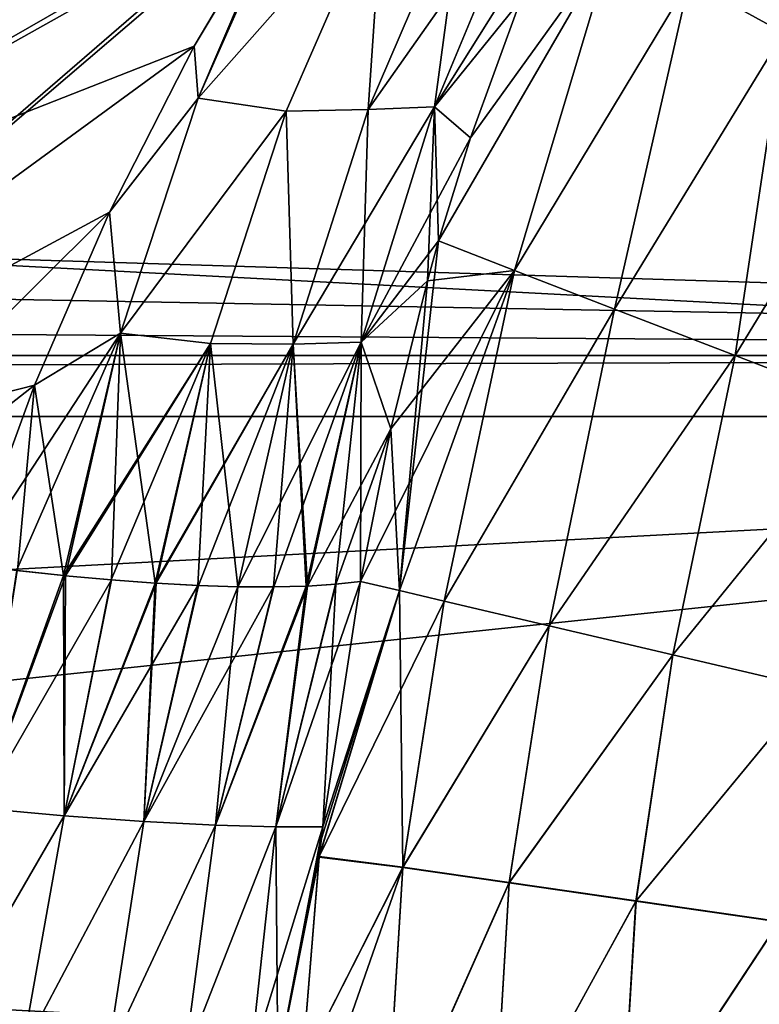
# Model space of a CAD drawing. Header units: millimetres. Extents: x -25 to 64, y -3 to 358.
# Tile 123 of 256: x 33.09 to 34.48, y 109.8 to 111.66. Entities that reach past the tile are written whole.
import ezdxf

# ---------------------------------------------------------------- set-up
doc = ezdxf.new("R2010")
doc.units = ezdxf.units.MM
doc.header["$LTSCALE"] = 52.148148
for name, color, linetype in [('114', 7, 'CONTINUOUS'), ('116', 7, 'CONTINUOUS'), ('117', 7, 'CONTINUOUS'), ('118', 7, 'CONTINUOUS'), ('169', 7, 'CONTINUOUS'), ('170', 7, 'CONTINUOUS'), ('173', 7, 'CONTINUOUS'), ('187', 7, 'CONTINUOUS'), ('220', 7, 'CONTINUOUS'), ('221', 7, 'CONTINUOUS'), ('4', 7, 'CONTINUOUS'), ('5', 7, 'CONTINUOUS'), ('96', 7, 'CONTINUOUS'), ('97', 7, 'CONTINUOUS')]:
    doc.layers.add(name, color=color, linetype=linetype)

msp = doc.modelspace()

# ---------------------------------------------------------------- linework, layer by layer
at = {"layer": '114', "color": 7, "linetype": 'CONTINUOUS'}
for points in [[(33.7303, 110.5992, -3.3773), (33.8039, 110.5819, -3.5177), (33.6588, 110.1351, -3.4188), (33.7303, 110.5992, -3.3773)], [(33.8882, 110.562, -3.6516), (33.6521, 110.0788, -3.4222), (33.8039, 110.5819, -3.5177), (33.8882, 110.562, -3.6516)], [(33.8039, 110.5819, -3.5177), (33.6521, 110.0788, -3.4222), (33.6562, 110.1134, -3.4202), (33.8039, 110.5819, -3.5177)], [(33.6588, 110.1351, -3.4188), (33.8039, 110.5819, -3.5177), (33.6562, 110.1134, -3.4202), (33.6588, 110.1351, -3.4188)], [(33.81, 110.0591, -3.6788), (33.6521, 110.0788, -3.4222), (33.8882, 110.562, -3.6516), (33.81, 110.0591, -3.6788)], [(34.0864, 110.5154, -3.8968), (33.81, 110.0591, -3.6788), (33.8882, 110.562, -3.6516), (34.0864, 110.5154, -3.8968)], [(34.0111, 110.03, -3.9159), (33.81, 110.0591, -3.6788), (34.0864, 110.5154, -3.8968), (34.0111, 110.03, -3.9159)], [(34.3201, 110.4604, -4.1064), (34.0111, 110.03, -3.9159), (34.0864, 110.5154, -3.8968), (34.3201, 110.4604, -4.1064)], [(34.2507, 109.9954, -4.1218), (34.0111, 110.03, -3.9159), (34.3201, 110.4604, -4.1064), (34.2507, 109.9954, -4.1218)], [(34.5833, 110.3984, -4.2753), (34.2507, 109.9954, -4.1218), (34.3201, 110.4604, -4.1064), (34.5833, 110.3984, -4.2753)], [(34.5211, 109.9564, -4.2875), (34.2507, 109.9954, -4.1218), (34.5833, 110.3984, -4.2753), (34.5211, 109.9564, -4.2875)], [(33.81, 110.0591, -3.6788), (33.6198, 109.684, -3.4333), (33.6521, 110.0788, -3.4222), (33.81, 110.0591, -3.6788)], [(33.7759, 109.5006, -3.6887), (33.6154, 109.5008, -3.4333), (33.81, 110.0591, -3.6788), (33.7759, 109.5006, -3.6887)], [(33.6154, 109.5008, -3.4333), (33.6198, 109.684, -3.4333), (33.81, 110.0591, -3.6788), (33.6154, 109.5008, -3.4333)], [(34.0111, 110.03, -3.9159), (33.7759, 109.5006, -3.6887), (33.81, 110.0591, -3.6788), (34.0111, 110.03, -3.9159)], [(33.9792, 109.5005, -3.9233), (33.7759, 109.5006, -3.6887), (34.0111, 110.03, -3.9159), (33.9792, 109.5005, -3.9233)], [(34.2507, 109.9954, -4.1218), (33.9792, 109.5005, -3.9233), (34.0111, 110.03, -3.9159), (34.2507, 109.9954, -4.1218)], [(34.2208, 109.5005, -4.1267), (33.9792, 109.5005, -3.9233), (34.2507, 109.9954, -4.1218), (34.2208, 109.5005, -4.1267)], [(34.5211, 109.9564, -4.2875), (34.2208, 109.5005, -4.1267), (34.2507, 109.9954, -4.1218), (34.5211, 109.9564, -4.2875)], [(34.4928, 109.5005, -4.2903), (34.2208, 109.5005, -4.1267), (34.5211, 109.9564, -4.2875), (34.4928, 109.5005, -4.2903)]]:
    msp.add_3dface(points, dxfattribs=at)
at = {"layer": '116', "color": 7, "linetype": 'CONTINUOUS'}
for points in [[(33.1686, 110.6103, -2.8864), (33.0109, 110.1703, -2.9103), (33.0821, 110.6197, -2.8597), (33.1686, 110.6103, -2.8864)], [(33.1724, 110.6099, -2.8877), (33.0109, 110.1703, -2.9103), (33.1686, 110.6103, -2.8864), (33.1724, 110.6099, -2.8877)], [(33.2598, 110.6019, -2.9241), (33.0109, 110.1703, -2.9103), (33.1724, 110.6099, -2.8877), (33.2598, 110.6019, -2.9241)], [(33.1701, 110.1562, -2.9643), (33.0109, 110.1703, -2.9103), (33.2598, 110.6019, -2.9241), (33.1701, 110.1562, -2.9643)], [(33.3417, 110.5959, -2.9675), (33.1701, 110.1562, -2.9643), (33.2598, 110.6019, -2.9241), (33.3417, 110.5959, -2.9675)], [(33.3436, 110.5958, -2.9686), (33.1701, 110.1562, -2.9643), (33.3417, 110.5959, -2.9675), (33.3436, 110.5958, -2.9686)], [(33.4229, 110.5915, -3.0206), (33.1701, 110.1562, -2.9643), (33.3436, 110.5958, -2.9686), (33.4229, 110.5915, -3.0206)], [(33.3208, 110.1453, -3.0459), (33.1701, 110.1562, -2.9643), (33.4229, 110.5915, -3.0206), (33.3208, 110.1453, -3.0459)], [(33.4984, 110.5891, -3.081), (33.3208, 110.1453, -3.0459), (33.4229, 110.5915, -3.0206), (33.4984, 110.5891, -3.081)], [(33.5656, 110.5888, -3.1458), (33.3208, 110.1453, -3.0459), (33.4984, 110.5891, -3.081), (33.5656, 110.5888, -3.1458)], [(33.456, 110.1382, -3.1525), (33.3208, 110.1453, -3.0459), (33.5656, 110.5888, -3.1458), (33.456, 110.1382, -3.1525)], [(33.57, 110.135, -3.279), (33.456, 110.1382, -3.1525), (33.6298, 110.5904, -3.2205), (33.57, 110.135, -3.279)], [(33.6298, 110.5904, -3.2205), (33.456, 110.1382, -3.1525), (33.6276, 110.5903, -3.2178), (33.6298, 110.5904, -3.2205)], [(33.6276, 110.5903, -3.2178), (33.456, 110.1382, -3.1525), (33.5656, 110.5888, -3.1458), (33.6276, 110.5903, -3.2178)], [(33.7303, 110.5992, -3.3773), (33.6588, 110.1351, -3.4188), (33.57, 110.135, -3.279), (33.7303, 110.5992, -3.3773)], [(33.7303, 110.5992, -3.3773), (33.57, 110.135, -3.279), (33.6827, 110.5938, -3.2952), (33.7303, 110.5992, -3.3773)], [(33.6827, 110.5938, -3.2952), (33.57, 110.135, -3.279), (33.6298, 110.5904, -3.2205), (33.6827, 110.5938, -3.2952)], [(32.9161, 109.7176, -2.9163), (33.0109, 110.1703, -2.9103), (33.1701, 110.1562, -2.9643), (32.9161, 109.7176, -2.9163)], [(33.0899, 109.7093, -2.9647), (32.9161, 109.7176, -2.9163), (33.1701, 110.1562, -2.9643), (33.0899, 109.7093, -2.9647)], [(33.0899, 109.7093, -2.9647), (33.1701, 110.1562, -2.9643), (33.3208, 110.1453, -3.0459), (33.0899, 109.7093, -2.9647)], [(33.2522, 109.7016, -3.0436), (33.0899, 109.7093, -2.9647), (33.3208, 110.1453, -3.0459), (33.2522, 109.7016, -3.0436)], [(33.2522, 109.7016, -3.0436), (33.3208, 110.1453, -3.0459), (33.456, 110.1382, -3.1525), (33.2522, 109.7016, -3.0436)], [(33.3977, 109.6946, -3.1505), (33.2522, 109.7016, -3.0436), (33.456, 110.1382, -3.1525), (33.3977, 109.6946, -3.1505)], [(33.3977, 109.6946, -3.1505), (33.456, 110.1382, -3.1525), (33.57, 110.135, -3.279), (33.3977, 109.6946, -3.1505)], [(33.5216, 109.6887, -3.2818), (33.3977, 109.6946, -3.1505), (33.57, 110.135, -3.279), (33.5216, 109.6887, -3.2818)], [(33.6588, 110.1351, -3.4188), (33.5741, 109.6862, -3.3553), (33.5216, 109.6887, -3.2818), (33.6588, 110.1351, -3.4188)], [(33.6588, 110.1351, -3.4188), (33.5216, 109.6887, -3.2818), (33.57, 110.135, -3.279), (33.6588, 110.1351, -3.4188)], [(33.6588, 110.1351, -3.4188), (33.6562, 110.1134, -3.4202), (33.5741, 109.6862, -3.3553), (33.6588, 110.1351, -3.4188)], [(33.6562, 110.1134, -3.4202), (33.6521, 110.0788, -3.4222), (33.5741, 109.6862, -3.3553), (33.6562, 110.1134, -3.4202)], [(33.6521, 110.0788, -3.4222), (33.6198, 109.684, -3.4333), (33.5741, 109.6862, -3.3553), (33.6521, 110.0788, -3.4222)]]:
    msp.add_3dface(points, dxfattribs=at)
at = {"layer": '117', "color": 7, "linetype": 'CONTINUOUS'}
for points in [[(33.7726, 111.9084, -2.6494), (33.4234, 111.513, -2.6891), (33.6119, 111.9391, -2.5496), (33.7726, 111.9084, -2.6494)], [(33.6119, 111.9391, -2.5496), (33.4234, 111.513, -2.6891), (33.593, 111.9099, -2.5585), (33.6119, 111.9391, -2.5496)], [(33.593, 111.9099, -2.5585), (33.4234, 111.513, -2.6891), (33.4154, 111.6114, -2.6437), (33.593, 111.9099, -2.5585)], [(33.7726, 111.9084, -2.6494), (33.5898, 111.4884, -2.7811), (33.4234, 111.513, -2.6891), (33.7726, 111.9084, -2.6494)], [(33.5898, 111.4884, -2.7811), (33.7726, 111.9084, -2.6494), (33.7446, 111.4913, -2.8995), (33.5898, 111.4884, -2.7811)], [(33.8698, 111.4968, -3.0447), (33.7446, 111.4913, -2.8995), (33.9261, 111.914, -2.7713), (33.8698, 111.4968, -3.0447)], [(33.7446, 111.4913, -2.8995), (33.7726, 111.9084, -2.6494), (33.9261, 111.914, -2.7713), (33.7446, 111.4913, -2.8995)], [(33.8698, 111.4968, -3.0447), (34.0465, 111.9204, -2.9204), (34.0321, 111.6978, -3.1551), (33.8698, 111.4968, -3.0447)], [(34.0465, 111.9204, -2.9204), (33.8698, 111.4968, -3.0447), (33.9261, 111.914, -2.7713), (34.0465, 111.9204, -2.9204)], [(33.9381, 111.4379, -3.2233), (33.8698, 111.4968, -3.0447), (34.0321, 111.6978, -3.1551), (33.9381, 111.4379, -3.2233)], [(33.4154, 111.6114, -2.6437), (33.4234, 111.513, -2.6891), (33.2558, 111.2976, -2.721), (33.4154, 111.6114, -2.6437)], [(33.4234, 111.513, -2.6891), (33.2763, 111.0685, -2.8028), (33.2558, 111.2976, -2.721), (33.4234, 111.513, -2.6891)], [(33.5898, 111.4884, -2.7811), (33.2763, 111.0685, -2.8028), (33.4234, 111.513, -2.6891), (33.5898, 111.4884, -2.7811)], [(33.7314, 111.0518, -3.1461), (33.8698, 111.4968, -3.0447), (33.8564, 111.1677, -3.2838), (33.7314, 111.0518, -3.1461)], [(33.8698, 111.4968, -3.0447), (33.7314, 111.0518, -3.1461), (33.7446, 111.4913, -2.8995), (33.8698, 111.4968, -3.0447)], [(33.8564, 111.1677, -3.2838), (33.8698, 111.4968, -3.0447), (33.8776, 111.2429, -3.2681), (33.8564, 111.1677, -3.2838)], [(33.8776, 111.2429, -3.2681), (33.8698, 111.4968, -3.0447), (33.9381, 111.4379, -3.2233), (33.8776, 111.2429, -3.2681)], [(33.5898, 111.4884, -2.7811), (33.4468, 111.0493, -2.8885), (33.2763, 111.0685, -2.8028), (33.5898, 111.4884, -2.7811)], [(33.4468, 111.0493, -2.8885), (33.5898, 111.4884, -2.7811), (33.6025, 111.048, -3.0042), (33.4468, 111.0493, -2.8885)], [(33.6025, 111.048, -3.0042), (33.5898, 111.4884, -2.7811), (33.7446, 111.4913, -2.8995), (33.6025, 111.048, -3.0042)], [(33.7314, 111.0518, -3.1461), (33.6025, 111.048, -3.0042), (33.7446, 111.4913, -2.8995), (33.7314, 111.0518, -3.1461)], [(33.2558, 111.2976, -2.721), (33.2763, 111.0685, -2.8028), (33.114, 110.9702, -2.7874), (33.2558, 111.2976, -2.721)], [(33.7871, 110.8879, -3.3355), (33.7314, 111.0518, -3.1461), (33.8564, 111.1677, -3.2838), (33.7871, 110.8879, -3.3355)], [(33.2763, 111.0685, -2.8028), (33.1686, 110.6103, -2.8864), (33.114, 110.9702, -2.7874), (33.2763, 111.0685, -2.8028)], [(33.1724, 110.6099, -2.8877), (33.1686, 110.6103, -2.8864), (33.2763, 111.0685, -2.8028), (33.1724, 110.6099, -2.8877)], [(33.2598, 110.6019, -2.9241), (33.1724, 110.6099, -2.8877), (33.2763, 111.0685, -2.8028), (33.2598, 110.6019, -2.9241)], [(33.3417, 110.5959, -2.9675), (33.2598, 110.6019, -2.9241), (33.2763, 111.0685, -2.8028), (33.3417, 110.5959, -2.9675)], [(33.4468, 111.0493, -2.8885), (33.3417, 110.5959, -2.9675), (33.2763, 111.0685, -2.8028), (33.4468, 111.0493, -2.8885)], [(33.3436, 110.5958, -2.9686), (33.3417, 110.5959, -2.9675), (33.4468, 111.0493, -2.8885), (33.3436, 110.5958, -2.9686)], [(33.4229, 110.5915, -3.0206), (33.3436, 110.5958, -2.9686), (33.4468, 111.0493, -2.8885), (33.4229, 110.5915, -3.0206)], [(33.4984, 110.5891, -3.081), (33.4229, 110.5915, -3.0206), (33.4468, 111.0493, -2.8885), (33.4984, 110.5891, -3.081)], [(33.4984, 110.5891, -3.081), (33.4468, 111.0493, -2.8885), (33.6025, 111.048, -3.0042), (33.4984, 110.5891, -3.081)], [(33.5656, 110.5888, -3.1458), (33.4984, 110.5891, -3.081), (33.6025, 111.048, -3.0042), (33.5656, 110.5888, -3.1458)], [(33.6276, 110.5903, -3.2178), (33.5656, 110.5888, -3.1458), (33.6025, 111.048, -3.0042), (33.6276, 110.5903, -3.2178)], [(33.7314, 111.0518, -3.1461), (33.6298, 110.5904, -3.2205), (33.6025, 111.048, -3.0042), (33.7314, 111.0518, -3.1461)], [(33.6298, 110.5904, -3.2205), (33.6276, 110.5903, -3.2178), (33.6025, 111.048, -3.0042), (33.6298, 110.5904, -3.2205)], [(33.6827, 110.5938, -3.2952), (33.6298, 110.5904, -3.2205), (33.7314, 111.0518, -3.1461), (33.6827, 110.5938, -3.2952)], [(33.7303, 110.5992, -3.3773), (33.6827, 110.5938, -3.2952), (33.7314, 111.0518, -3.1461), (33.7303, 110.5992, -3.3773)], [(33.7303, 110.5992, -3.3773), (33.7314, 111.0518, -3.1461), (33.7871, 110.8879, -3.3355), (33.7303, 110.5992, -3.3773)], [(33.0821, 110.6197, -2.8597), (32.9898, 110.6312, -2.8403), (33.114, 110.9702, -2.7874), (33.0821, 110.6197, -2.8597)], [(33.1686, 110.6103, -2.8864), (33.0821, 110.6197, -2.8597), (33.114, 110.9702, -2.7874), (33.1686, 110.6103, -2.8864)]]:
    msp.add_3dface(points, dxfattribs=at)
at = {"layer": '118', "color": 7, "linetype": 'CONTINUOUS'}
for points in [[(34.3511, 111.7349, -3.6663), (34.7831, 112.1987, -3.8083), (34.5295, 111.6364, -3.9074), (34.3511, 111.7349, -3.6663)], [(33.8776, 111.2429, -3.2681), (33.9381, 111.4379, -3.2233), (34.2081, 111.8138, -3.396), (33.8776, 111.2429, -3.2681)], [(33.8776, 111.2429, -3.2681), (34.2081, 111.8138, -3.396), (34.0212, 111.1868, -3.5656), (33.8776, 111.2429, -3.2681)], [(33.9381, 111.4379, -3.2233), (34.0321, 111.6978, -3.1551), (34.2081, 111.8138, -3.396), (33.9381, 111.4379, -3.2233)], [(34.2081, 111.8138, -3.396), (34.3511, 111.7349, -3.6663), (34.0212, 111.1868, -3.5656), (34.2081, 111.8138, -3.396)], [(34.0212, 111.1868, -3.5656), (34.3511, 111.7349, -3.6663), (34.2099, 111.1141, -3.8338), (34.0212, 111.1868, -3.5656)], [(34.3511, 111.7349, -3.6663), (34.5295, 111.6364, -3.9074), (34.2099, 111.1141, -3.8338), (34.3511, 111.7349, -3.6663)], [(34.2099, 111.1141, -3.8338), (34.5295, 111.6364, -3.9074), (34.4378, 111.0263, -4.0644), (34.2099, 111.1141, -3.8338)], [(34.5295, 111.6364, -3.9074), (34.7389, 111.5208, -4.1135), (34.4378, 111.0263, -4.0644), (34.5295, 111.6364, -3.9074)], [(34.4378, 111.0263, -4.0644), (34.7389, 111.5208, -4.1135), (34.6985, 110.9259, -4.2509), (34.4378, 111.0263, -4.0644)], [(33.8564, 111.1677, -3.2838), (33.8776, 111.2429, -3.2681), (34.0212, 111.1868, -3.5656), (33.8564, 111.1677, -3.2838)], [(33.8039, 110.5819, -3.5177), (33.7303, 110.5992, -3.3773), (34.0212, 111.1868, -3.5656), (33.8039, 110.5819, -3.5177)], [(33.7303, 110.5992, -3.3773), (33.7871, 110.8879, -3.3355), (34.0212, 111.1868, -3.5656), (33.7303, 110.5992, -3.3773)], [(33.7871, 110.8879, -3.3355), (33.8564, 111.1677, -3.2838), (34.0212, 111.1868, -3.5656), (33.7871, 110.8879, -3.3355)], [(33.8882, 110.562, -3.6516), (33.8039, 110.5819, -3.5177), (34.0212, 111.1868, -3.5656), (33.8882, 110.562, -3.6516)], [(33.8882, 110.562, -3.6516), (34.0212, 111.1868, -3.5656), (34.2099, 111.1141, -3.8338), (33.8882, 110.562, -3.6516)], [(34.0864, 110.5154, -3.8968), (33.8882, 110.562, -3.6516), (34.2099, 111.1141, -3.8338), (34.0864, 110.5154, -3.8968)], [(34.0864, 110.5154, -3.8968), (34.2099, 111.1141, -3.8338), (34.4378, 111.0263, -4.0644), (34.0864, 110.5154, -3.8968)], [(34.3201, 110.4604, -4.1064), (34.0864, 110.5154, -3.8968), (34.4378, 111.0263, -4.0644), (34.3201, 110.4604, -4.1064)], [(34.3201, 110.4604, -4.1064), (34.4378, 111.0263, -4.0644), (34.6985, 110.9259, -4.2509), (34.3201, 110.4604, -4.1064)], [(34.5833, 110.3984, -4.2753), (34.3201, 110.4604, -4.1064), (34.6985, 110.9259, -4.2509), (34.5833, 110.3984, -4.2753)]]:
    msp.add_3dface(points, dxfattribs=at)
at = {"layer": '169', "color": 7, "linetype": 'CONTINUOUS'}
for points in [[(33.5929, 111.9099, 2.5585), (33.4154, 111.6114, 2.6437), (33.6119, 111.9391, 2.5496), (33.5929, 111.9099, 2.5585)], [(33.6119, 111.9391, 2.5496), (33.4154, 111.6114, 2.6437), (33.4234, 111.513, 2.6891), (33.6119, 111.9391, 2.5496)], [(33.6119, 111.9391, 2.5496), (33.4234, 111.513, 2.6891), (33.7726, 111.9084, 2.6494), (33.6119, 111.9391, 2.5496)], [(33.7726, 111.9084, 2.6494), (33.4234, 111.513, 2.6891), (33.5898, 111.4884, 2.7811), (33.7726, 111.9084, 2.6494)], [(33.7726, 111.9084, 2.6494), (33.5898, 111.4884, 2.7811), (33.7446, 111.4913, 2.8995), (33.7726, 111.9084, 2.6494)], [(33.8698, 111.4968, 3.0447), (34.0465, 111.9204, 2.9204), (33.7446, 111.4913, 2.8995), (33.8698, 111.4968, 3.0447)], [(34.0465, 111.9204, 2.9204), (33.9261, 111.914, 2.7713), (33.7446, 111.4913, 2.8995), (34.0465, 111.9204, 2.9204)], [(33.9261, 111.914, 2.7713), (33.7726, 111.9084, 2.6494), (33.7446, 111.4913, 2.8995), (33.9261, 111.914, 2.7713)], [(34.0465, 111.9204, 2.9204), (33.8698, 111.4968, 3.0447), (34.1047, 111.8718, 3.104), (34.0465, 111.9204, 2.9204)], [(34.1047, 111.8718, 3.104), (33.8698, 111.4968, 3.0447), (34.0321, 111.6977, 3.1551), (34.1047, 111.8718, 3.104)], [(34.0321, 111.6977, 3.1551), (33.8698, 111.4968, 3.0447), (33.938, 111.4379, 3.2233), (34.0321, 111.6977, 3.1551)], [(33.4154, 111.6114, 2.6437), (33.2558, 111.2976, 2.721), (33.4234, 111.513, 2.6891), (33.4154, 111.6114, 2.6437)], [(33.4234, 111.513, 2.6891), (33.2558, 111.2976, 2.721), (33.2763, 111.0685, 2.8028), (33.4234, 111.513, 2.6891)], [(33.4234, 111.513, 2.6891), (33.2763, 111.0685, 2.8028), (33.5898, 111.4884, 2.7811), (33.4234, 111.513, 2.6891)], [(33.7314, 111.0518, 3.1461), (33.8698, 111.4968, 3.0447), (33.6025, 111.048, 3.0042), (33.7314, 111.0518, 3.1461)], [(33.8698, 111.4968, 3.0447), (33.7446, 111.4913, 2.8995), (33.6025, 111.048, 3.0042), (33.8698, 111.4968, 3.0447)], [(33.8698, 111.4968, 3.0447), (33.7314, 111.0518, 3.1461), (33.938, 111.4379, 3.2233), (33.8698, 111.4968, 3.0447)], [(33.5898, 111.4884, 2.7811), (33.2763, 111.0685, 2.8028), (33.4468, 111.0493, 2.8885), (33.5898, 111.4884, 2.7811)], [(33.5898, 111.4884, 2.7811), (33.4468, 111.0493, 2.8885), (33.6025, 111.048, 3.0042), (33.5898, 111.4884, 2.7811)], [(33.7446, 111.4913, 2.8995), (33.5898, 111.4884, 2.7811), (33.6025, 111.048, 3.0042), (33.7446, 111.4913, 2.8995)], [(33.938, 111.4379, 3.2233), (33.7314, 111.0518, 3.1461), (33.8776, 111.2429, 3.2681), (33.938, 111.4379, 3.2233)], [(33.2558, 111.2976, 2.721), (33.114, 110.9702, 2.7874), (33.2763, 111.0685, 2.8028), (33.2558, 111.2976, 2.721)], [(33.8776, 111.2429, 3.2681), (33.7314, 111.0518, 3.1461), (33.8564, 111.1677, 3.2838), (33.8776, 111.2429, 3.2681)], [(33.8564, 111.1677, 3.2838), (33.7314, 111.0518, 3.1461), (33.7871, 110.8878, 3.3355), (33.8564, 111.1677, 3.2838)], [(33.114, 110.9702, 2.7874), (32.9898, 110.6312, 2.8403), (33.2763, 111.0685, 2.8028), (33.114, 110.9702, 2.7874)], [(33.2763, 111.0685, 2.8028), (32.9898, 110.6312, 2.8403), (33.0802, 110.6199, 2.8592), (33.2763, 111.0685, 2.8028)], [(33.1687, 110.6103, 2.8864), (33.2763, 111.0685, 2.8028), (33.0802, 110.6199, 2.8592), (33.1687, 110.6103, 2.8864)], [(33.2763, 111.0685, 2.8028), (33.1687, 110.6103, 2.8864), (33.4468, 111.0493, 2.8885), (33.2763, 111.0685, 2.8028)], [(33.1687, 110.6103, 2.8864), (33.1724, 110.6099, 2.8877), (33.4468, 111.0493, 2.8885), (33.1687, 110.6103, 2.8864)], [(33.4468, 111.0493, 2.8885), (33.1724, 110.6099, 2.8877), (33.2589, 110.602, 2.9237), (33.4468, 111.0493, 2.8885)], [(33.3418, 110.5959, 2.9675), (33.4468, 111.0493, 2.8885), (33.2589, 110.602, 2.9237), (33.3418, 110.5959, 2.9675)], [(33.4468, 111.0493, 2.8885), (33.3418, 110.5959, 2.9675), (33.6025, 111.048, 3.0042), (33.4468, 111.0493, 2.8885)], [(33.3418, 110.5959, 2.9675), (33.3436, 110.5958, 2.9686), (33.6025, 111.048, 3.0042), (33.3418, 110.5959, 2.9675)], [(33.6025, 111.048, 3.0042), (33.3436, 110.5958, 2.9686), (33.4236, 110.5915, 3.0211), (33.6025, 111.048, 3.0042)], [(33.4983, 110.5891, 3.081), (33.6025, 111.048, 3.0042), (33.4236, 110.5915, 3.0211), (33.4983, 110.5891, 3.081)], [(33.7314, 111.0518, 3.1461), (33.6025, 111.048, 3.0042), (33.4983, 110.5891, 3.081), (33.7314, 111.0518, 3.1461)], [(33.7314, 111.0518, 3.1461), (33.4983, 110.5891, 3.081), (33.5661, 110.5888, 3.1464), (33.7314, 111.0518, 3.1461)], [(33.7314, 111.0518, 3.1461), (33.5661, 110.5888, 3.1464), (33.6276, 110.5903, 3.2178), (33.7314, 111.0518, 3.1461)], [(33.6298, 110.5904, 3.2205), (33.7314, 111.0518, 3.1461), (33.6276, 110.5903, 3.2178), (33.6298, 110.5904, 3.2205)], [(33.7314, 111.0518, 3.1461), (33.6298, 110.5904, 3.2205), (33.7871, 110.8878, 3.3355), (33.7314, 111.0518, 3.1461)], [(33.6298, 110.5904, 3.2205), (33.6836, 110.5939, 3.2966), (33.7871, 110.8878, 3.3355), (33.6298, 110.5904, 3.2205)], [(33.6836, 110.5939, 3.2966), (33.7303, 110.5992, 3.3773), (33.7871, 110.8878, 3.3355), (33.6836, 110.5939, 3.2966)]]:
    msp.add_3dface(points, dxfattribs=at)
at = {"layer": '170', "color": 7, "linetype": 'CONTINUOUS'}
for points in [[(34.3511, 111.7349, 3.6663), (34.5295, 111.6364, 3.9074), (34.7831, 112.1987, 3.8083), (34.3511, 111.7349, 3.6663)], [(33.938, 111.4379, 3.2233), (33.8776, 111.2429, 3.2681), (34.2081, 111.8138, 3.396), (33.938, 111.4379, 3.2233)], [(33.8776, 111.2429, 3.2681), (34.0212, 111.1868, 3.5656), (34.2081, 111.8138, 3.396), (33.8776, 111.2429, 3.2681)], [(34.0321, 111.6977, 3.1551), (33.938, 111.4379, 3.2233), (34.2081, 111.8138, 3.396), (34.0321, 111.6977, 3.1551)], [(34.2081, 111.8138, 3.396), (34.0212, 111.1868, 3.5656), (34.3511, 111.7349, 3.6663), (34.2081, 111.8138, 3.396)], [(34.0212, 111.1868, 3.5656), (34.2099, 111.1141, 3.8338), (34.3511, 111.7349, 3.6663), (34.0212, 111.1868, 3.5656)], [(34.3511, 111.7349, 3.6663), (34.2099, 111.1141, 3.8338), (34.5295, 111.6364, 3.9074), (34.3511, 111.7349, 3.6663)], [(34.2099, 111.1141, 3.8338), (34.4378, 111.0263, 4.0644), (34.5295, 111.6364, 3.9074), (34.2099, 111.1141, 3.8338)], [(34.5295, 111.6364, 3.9074), (34.4378, 111.0263, 4.0644), (34.7389, 111.5208, 4.1135), (34.5295, 111.6364, 3.9074)], [(34.4378, 111.0263, 4.0644), (34.6985, 110.9259, 4.2509), (34.7389, 111.5208, 4.1135), (34.4378, 111.0263, 4.0644)], [(33.8776, 111.2429, 3.2681), (33.8564, 111.1677, 3.2838), (33.8039, 110.5819, 3.5177), (33.8776, 111.2429, 3.2681)], [(34.0212, 111.1868, 3.5656), (33.8776, 111.2429, 3.2681), (33.8039, 110.5819, 3.5177), (34.0212, 111.1868, 3.5656)], [(33.8882, 110.562, 3.6516), (34.0212, 111.1868, 3.5656), (33.8039, 110.5819, 3.5177), (33.8882, 110.562, 3.6516)], [(34.2099, 111.1141, 3.8338), (34.0212, 111.1868, 3.5656), (33.8882, 110.562, 3.6516), (34.2099, 111.1141, 3.8338)], [(33.8564, 111.1677, 3.2838), (33.7871, 110.8878, 3.3355), (33.8039, 110.5819, 3.5177), (33.8564, 111.1677, 3.2838)], [(34.0864, 110.5154, 3.8968), (34.2099, 111.1141, 3.8338), (33.8882, 110.562, 3.6516), (34.0864, 110.5154, 3.8968)], [(34.4378, 111.0263, 4.0644), (34.2099, 111.1141, 3.8338), (34.0864, 110.5154, 3.8968), (34.4378, 111.0263, 4.0644)], [(34.3201, 110.4604, 4.1064), (34.4378, 111.0263, 4.0644), (34.0864, 110.5154, 3.8968), (34.3201, 110.4604, 4.1064)], [(34.6985, 110.9259, 4.2509), (34.4378, 111.0263, 4.0644), (34.3201, 110.4604, 4.1064), (34.6985, 110.9259, 4.2509)], [(34.5833, 110.3984, 4.2753), (34.6985, 110.9259, 4.2509), (34.3201, 110.4604, 4.1064), (34.5833, 110.3984, 4.2753)], [(33.7871, 110.8878, 3.3355), (33.7303, 110.5992, 3.3773), (33.8039, 110.5819, 3.5177), (33.7871, 110.8878, 3.3355)]]:
    msp.add_3dface(points, dxfattribs=at)
at = {"layer": '173', "color": 7, "linetype": 'CONTINUOUS'}
for points in [[(34.0017, 112.4573, 2.3764), (34.2325, 112.7054, 2.2857), (32.2304, 111.4832, 2.2467), (34.0017, 112.4573, 2.3764)], [(32.2304, 111.4832, 2.2467), (34.2325, 112.7054, 2.2857), (32.2304, 111.7628, 1.9981), (32.2304, 111.4832, 2.2467)], [(33.7884, 112.192, 2.4684), (34.0017, 112.4573, 2.3764), (32.2304, 111.4832, 2.2467), (33.7884, 112.192, 2.4684)], [(33.6119, 111.9391, 2.5496), (33.7884, 112.192, 2.4684), (32.2304, 111.1454, 2.4671), (33.6119, 111.9391, 2.5496)], [(32.2304, 111.1454, 2.4671), (33.7884, 112.192, 2.4684), (32.2304, 111.4832, 2.2467), (32.2304, 111.1454, 2.4671)], [(33.5929, 111.9099, 2.5585), (33.6119, 111.9391, 2.5496), (32.2304, 110.7444, 2.6527), (33.5929, 111.9099, 2.5585)], [(32.2304, 110.7444, 2.6527), (33.6119, 111.9391, 2.5496), (32.2304, 111.1454, 2.4671), (32.2304, 110.7444, 2.6527)], [(33.4154, 111.6114, 2.6437), (33.5929, 111.9099, 2.5585), (32.2304, 110.7444, 2.6527), (33.4154, 111.6114, 2.6437)], [(33.2558, 111.2976, 2.721), (33.4154, 111.6114, 2.6437), (32.2304, 110.7444, 2.6527), (33.2558, 111.2976, 2.721)], [(33.114, 110.9702, 2.7874), (33.2558, 111.2976, 2.721), (32.2304, 110.2761, 2.7942), (33.114, 110.9702, 2.7874)], [(32.2304, 110.2761, 2.7942), (33.2558, 111.2976, 2.721), (32.2304, 110.7444, 2.6527), (32.2304, 110.2761, 2.7942)], [(32.9898, 110.6312, 2.8403), (33.114, 110.9702, 2.7874), (32.2304, 110.2761, 2.7942), (32.9898, 110.6312, 2.8403)]]:
    msp.add_3dface(points, dxfattribs=at)
at = {"layer": '187', "color": 7, "linetype": 'CONTINUOUS'}
for points in [[(34.0017, 112.4573, -2.3764), (33.7884, 112.192, -2.4684), (32.2304, 111.4832, -2.2467), (34.0017, 112.4573, -2.3764)], [(34.0017, 112.4573, -2.3764), (32.2304, 111.4832, -2.2467), (32.2304, 111.7628, -1.9981), (34.0017, 112.4573, -2.3764)], [(33.7884, 112.192, -2.4684), (33.6119, 111.9391, -2.5496), (32.2304, 111.1454, -2.4671), (33.7884, 112.192, -2.4684)], [(33.7884, 112.192, -2.4684), (32.2304, 111.1454, -2.4671), (32.2304, 111.4832, -2.2467), (33.7884, 112.192, -2.4684)], [(33.6119, 111.9391, -2.5496), (33.593, 111.9099, -2.5585), (32.2304, 111.1454, -2.4671), (33.6119, 111.9391, -2.5496)], [(33.593, 111.9099, -2.5585), (33.4154, 111.6114, -2.6437), (32.2304, 111.1454, -2.4671), (33.593, 111.9099, -2.5585)], [(33.4154, 111.6114, -2.6437), (33.2558, 111.2976, -2.721), (32.2304, 110.7444, -2.6527), (33.4154, 111.6114, -2.6437)], [(33.4154, 111.6114, -2.6437), (32.2304, 110.7444, -2.6527), (32.2304, 111.1454, -2.4671), (33.4154, 111.6114, -2.6437)], [(33.2558, 111.2976, -2.721), (33.114, 110.9702, -2.7874), (32.2304, 110.7444, -2.6527), (33.2558, 111.2976, -2.721)], [(33.114, 110.9702, -2.7874), (32.9898, 110.6312, -2.8403), (32.2304, 110.2761, -2.7942), (33.114, 110.9702, -2.7874)], [(33.114, 110.9702, -2.7874), (32.2304, 110.2761, -2.7942), (32.2304, 110.7444, -2.6527), (33.114, 110.9702, -2.7874)]]:
    msp.add_3dface(points, dxfattribs=at)
at = {"layer": '220', "color": 7, "linetype": 'CONTINUOUS'}
for points in [[(33.8039, 110.5819, 3.5177), (33.7303, 110.5992, 3.3773), (33.6588, 110.1351, 3.4188), (33.8039, 110.5819, 3.5177)], [(33.8099, 110.058, 3.6789), (33.8039, 110.5819, 3.5177), (33.652, 110.0776, 3.4222), (33.8099, 110.058, 3.6789)], [(33.652, 110.0776, 3.4222), (33.8039, 110.5819, 3.5177), (33.6562, 110.1134, 3.4202), (33.652, 110.0776, 3.4222)], [(33.6562, 110.1134, 3.4202), (33.8039, 110.5819, 3.5177), (33.6588, 110.1351, 3.4188), (33.6562, 110.1134, 3.4202)], [(33.8882, 110.562, 3.6516), (33.8039, 110.5819, 3.5177), (33.8099, 110.058, 3.6789), (33.8882, 110.562, 3.6516)], [(34.0864, 110.5154, 3.8968), (33.8882, 110.562, 3.6516), (33.8099, 110.058, 3.6789), (34.0864, 110.5154, 3.8968)], [(34.0109, 110.029, 3.9159), (34.0864, 110.5154, 3.8968), (33.8099, 110.058, 3.6789), (34.0109, 110.029, 3.9159)], [(34.3201, 110.4604, 4.1064), (34.0864, 110.5154, 3.8968), (34.0109, 110.029, 3.9159), (34.3201, 110.4604, 4.1064)], [(34.2506, 109.9945, 4.1218), (34.3201, 110.4604, 4.1064), (34.0109, 110.029, 3.9159), (34.2506, 109.9945, 4.1218)], [(34.5833, 110.3984, 4.2753), (34.3201, 110.4604, 4.1064), (34.2506, 109.9945, 4.1218), (34.5833, 110.3984, 4.2753)], [(34.521, 109.9555, 4.2875), (34.5833, 110.3984, 4.2753), (34.2506, 109.9945, 4.1218), (34.521, 109.9555, 4.2875)], [(33.6198, 109.6841, 3.4333), (33.8099, 110.058, 3.6789), (33.652, 110.0776, 3.4222), (33.6198, 109.6841, 3.4333)], [(33.8099, 110.058, 3.6789), (33.6198, 109.6841, 3.4333), (33.7759, 109.4994, 3.6887), (33.8099, 110.058, 3.6789)], [(34.0109, 110.029, 3.9159), (33.8099, 110.058, 3.6789), (33.7759, 109.4994, 3.6887), (34.0109, 110.029, 3.9159)], [(33.9792, 109.4995, 3.9233), (34.0109, 110.029, 3.9159), (33.7759, 109.4994, 3.6887), (33.9792, 109.4995, 3.9233)], [(34.2506, 109.9945, 4.1218), (34.0109, 110.029, 3.9159), (33.9792, 109.4995, 3.9233), (34.2506, 109.9945, 4.1218)], [(34.2208, 109.4995, 4.1267), (34.2506, 109.9945, 4.1218), (33.9792, 109.4995, 3.9233), (34.2208, 109.4995, 4.1267)], [(34.521, 109.9555, 4.2875), (34.2506, 109.9945, 4.1218), (34.2208, 109.4995, 4.1267), (34.521, 109.9555, 4.2875)], [(34.4928, 109.4995, 4.2903), (34.521, 109.9555, 4.2875), (34.2208, 109.4995, 4.1267), (34.4928, 109.4995, 4.2903)]]:
    msp.add_3dface(points, dxfattribs=at)
at = {"layer": '221', "color": 7, "linetype": 'CONTINUOUS'}
for points in [[(33.1687, 110.6103, 2.8864), (33.0802, 110.6199, 2.8592), (33.0109, 110.1703, 2.9103), (33.1687, 110.6103, 2.8864)], [(33.1701, 110.1562, 2.9643), (33.1687, 110.6103, 2.8864), (33.0109, 110.1703, 2.9103), (33.1701, 110.1562, 2.9643)], [(33.1724, 110.6099, 2.8877), (33.1687, 110.6103, 2.8864), (33.1701, 110.1562, 2.9643), (33.1724, 110.6099, 2.8877)], [(33.2589, 110.602, 2.9237), (33.1724, 110.6099, 2.8877), (33.1701, 110.1562, 2.9643), (33.2589, 110.602, 2.9237)], [(33.3418, 110.5959, 2.9675), (33.2589, 110.602, 2.9237), (33.1701, 110.1562, 2.9643), (33.3418, 110.5959, 2.9675)], [(33.3208, 110.1453, 3.0459), (33.3418, 110.5959, 2.9675), (33.1701, 110.1562, 2.9643), (33.3208, 110.1453, 3.0459)], [(33.3436, 110.5958, 2.9686), (33.3418, 110.5959, 2.9675), (33.3208, 110.1453, 3.0459), (33.3436, 110.5958, 2.9686)], [(33.4236, 110.5915, 3.0211), (33.3436, 110.5958, 2.9686), (33.3208, 110.1453, 3.0459), (33.4236, 110.5915, 3.0211)], [(33.4983, 110.5891, 3.081), (33.4236, 110.5915, 3.0211), (33.3208, 110.1453, 3.0459), (33.4983, 110.5891, 3.081)], [(33.456, 110.1382, 3.1525), (33.4983, 110.5891, 3.081), (33.3208, 110.1453, 3.0459), (33.456, 110.1382, 3.1525)], [(33.6276, 110.5903, 3.2178), (33.5661, 110.5888, 3.1464), (33.456, 110.1382, 3.1525), (33.6276, 110.5903, 3.2178)], [(33.57, 110.135, 3.279), (33.6276, 110.5903, 3.2178), (33.456, 110.1382, 3.1525), (33.57, 110.135, 3.279)], [(33.5661, 110.5888, 3.1464), (33.4983, 110.5891, 3.081), (33.456, 110.1382, 3.1525), (33.5661, 110.5888, 3.1464)], [(33.6836, 110.5939, 3.2966), (33.6298, 110.5904, 3.2205), (33.57, 110.135, 3.279), (33.6836, 110.5939, 3.2966)], [(33.6588, 110.1351, 3.4188), (33.6836, 110.5939, 3.2966), (33.57, 110.135, 3.279), (33.6588, 110.1351, 3.4188)], [(33.6298, 110.5904, 3.2205), (33.6276, 110.5903, 3.2178), (33.57, 110.135, 3.279), (33.6298, 110.5904, 3.2205)], [(33.7303, 110.5992, 3.3773), (33.6836, 110.5939, 3.2966), (33.6588, 110.1351, 3.4188), (33.7303, 110.5992, 3.3773)], [(32.9161, 109.7176, 2.9163), (33.1701, 110.1562, 2.9643), (33.0109, 110.1703, 2.9103), (32.9161, 109.7176, 2.9163)], [(32.9161, 109.7176, 2.9163), (33.0899, 109.7093, 2.9647), (33.1701, 110.1562, 2.9643), (32.9161, 109.7176, 2.9163)], [(33.0899, 109.7093, 2.9647), (33.3208, 110.1453, 3.0459), (33.1701, 110.1562, 2.9643), (33.0899, 109.7093, 2.9647)], [(33.0899, 109.7093, 2.9647), (33.2522, 109.7016, 3.0437), (33.3208, 110.1453, 3.0459), (33.0899, 109.7093, 2.9647)], [(33.2522, 109.7016, 3.0437), (33.456, 110.1382, 3.1525), (33.3208, 110.1453, 3.0459), (33.2522, 109.7016, 3.0437)], [(33.2522, 109.7016, 3.0437), (33.3977, 109.6946, 3.1505), (33.456, 110.1382, 3.1525), (33.2522, 109.7016, 3.0437)], [(33.3977, 109.6946, 3.1505), (33.57, 110.135, 3.279), (33.456, 110.1382, 3.1525), (33.3977, 109.6946, 3.1505)], [(33.3977, 109.6946, 3.1505), (33.5215, 109.6888, 3.2818), (33.57, 110.135, 3.279), (33.3977, 109.6946, 3.1505)], [(33.5215, 109.6888, 3.2818), (33.5741, 109.6862, 3.3554), (33.57, 110.135, 3.279), (33.5215, 109.6888, 3.2818)], [(33.5741, 109.6862, 3.3554), (33.6588, 110.1351, 3.4188), (33.57, 110.135, 3.279), (33.5741, 109.6862, 3.3554)], [(33.5741, 109.6862, 3.3554), (33.6562, 110.1134, 3.4202), (33.6588, 110.1351, 3.4188), (33.5741, 109.6862, 3.3554)], [(33.5741, 109.6862, 3.3554), (33.652, 110.0776, 3.4222), (33.6562, 110.1134, 3.4202), (33.5741, 109.6862, 3.3554)], [(33.5741, 109.6862, 3.3554), (33.6198, 109.6841, 3.4333), (33.652, 110.0776, 3.4222), (33.5741, 109.6862, 3.3554)]]:
    msp.add_3dface(points, dxfattribs=at)
at = {"layer": '4', "color": 7, "linetype": 'CONTINUOUS', "true_color": 0xaaaaaa}
for points in [[(12, 110.9107, 12.5208), (12, 112.3039, 12.2841), (38.5, 110.9109, 12.5208), (12, 110.9107, 12.5208)], [(38.5, 110.9109, 12.5208), (12, 112.3039, 12.2841), (38.5, 112.3035, 12.2842), (38.5, 110.9109, 12.5208)], [(38.5, 109.5, 12.6), (12, 110.9107, 12.5208), (38.5, 110.9109, 12.5208), (38.5, 109.5, 12.6)], [(12, 109.5, 12.6), (12, 110.9107, 12.5208), (38.5, 109.5, 12.6), (12, 109.5, 12.6)]]:
    msp.add_3dface(points, dxfattribs=at)
at = {"layer": '5', "color": 7, "linetype": 'CONTINUOUS', "true_color": 0xaaaaaa}
for points in [[(12, 112.3039, -12.2841), (12, 110.9107, -12.5208), (38.5, 112.3035, -12.2842), (12, 112.3039, -12.2841)], [(38.5, 112.3035, -12.2842), (12, 110.9107, -12.5208), (38.5, 110.9109, -12.5208), (38.5, 112.3035, -12.2842)], [(12, 110.9107, -12.5208), (12, 109.5, -12.6), (38.5, 110.9109, -12.5208), (12, 110.9107, -12.5208)], [(38.5, 110.9109, -12.5208), (12, 109.5, -12.6), (38.5, 109.5, -12.6), (38.5, 110.9109, -12.5208)]]:
    msp.add_3dface(points, dxfattribs=at)
at = {"layer": '96', "color": 7, "linetype": 'CONTINUOUS', "true_color": 0xaaaaaa}
for points in [[(38.9, 112.5353, -14.281), (38.9, 111.0262, -14.52), (5.2622, 112.0783, -14.3705), (38.9, 112.5353, -14.281)], [(5.2622, 112.0783, -14.3705), (38.9, 111.0262, -14.52), (4.9957, 111.6436, -14.4418), (5.2622, 112.0783, -14.3705)], [(4.9957, 111.6436, -14.4418), (38.9, 111.0262, -14.52), (4.7914, 111.2589, -14.4937), (4.9957, 111.6436, -14.4418)], [(4.7914, 111.2589, -14.4937), (38.9, 111.0262, -14.52), (4.641, 110.9246, -14.5303), (4.7914, 111.2589, -14.4937)], [(38.9, 111.0262, -14.52), (38.9, 109.5, -14.6), (4.641, 110.9246, -14.5303), (38.9, 111.0262, -14.52)], [(4.641, 110.9246, -14.5303), (38.9, 109.5, -14.6), (4.5314, 110.6288, -14.5563), (4.641, 110.9246, -14.5303)], [(4.5314, 110.6288, -14.5563), (38.9, 109.5, -14.6), (4.4499, 110.3507, -14.5752), (4.5314, 110.6288, -14.5563)], [(4.4499, 110.3507, -14.5752), (38.9, 109.5, -14.6), (4.3903, 110.0711, -14.5888), (4.4499, 110.3507, -14.5752)], [(4.3903, 110.0711, -14.5888), (38.9, 109.5, -14.6), (4.353, 109.7863, -14.5972), (4.3903, 110.0711, -14.5888)]]:
    msp.add_3dface(points, dxfattribs=at)
at = {"layer": '97', "color": 7, "linetype": 'CONTINUOUS', "true_color": 0xaaaaaa}
for points in [[(38.9, 112.5353, 14.281), (24.4, 112.5355, 14.281), (24.4, 111.0261, 14.52), (38.9, 112.5353, 14.281)], [(38.9, 111.0262, 14.52), (38.9, 112.5353, 14.281), (24.4, 111.0261, 14.52), (38.9, 111.0262, 14.52)], [(38.9, 109.5, 14.6), (38.9, 111.0262, 14.52), (24.4, 109.5, 14.6), (38.9, 109.5, 14.6)], [(38.9, 111.0262, 14.52), (24.4, 111.0261, 14.52), (24.4, 109.5, 14.6), (38.9, 111.0262, 14.52)]]:
    msp.add_3dface(points, dxfattribs=at)

doc.saveas('drawing.dxf')
